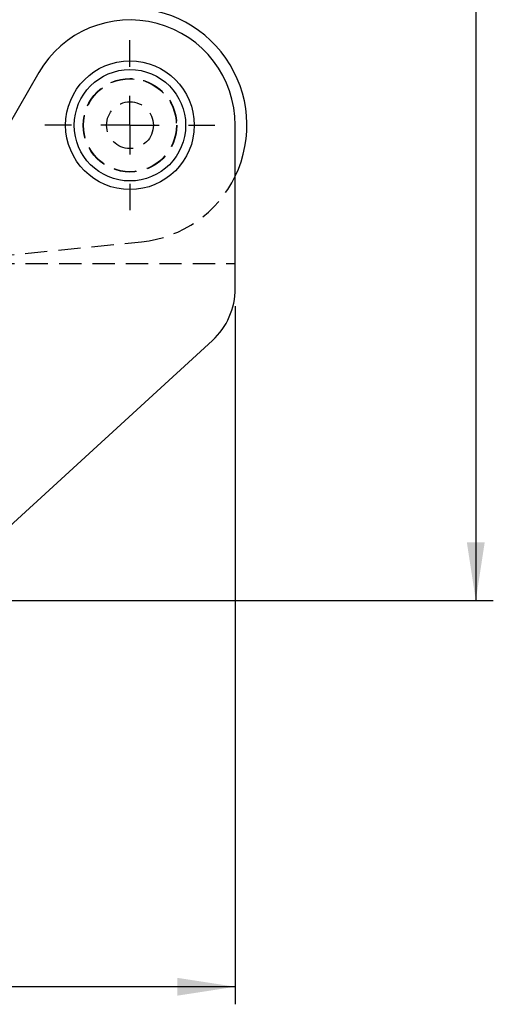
# Model space of a CAD drawing. Extents: x 53 to 604, y 12 to 421.
# Tile 23 of 29: x 316 to 357, y 262 to 346. Entities that reach past the tile are written whole.
import ezdxf

# ---------------------------------------------------------------- set-up
doc = ezdxf.new("R2010")
doc.units = 0
doc.header["$LTSCALE"] = 1.5
doc.linetypes.add('HIDDEN', pattern=[1.905, 1.27, -0.635])
doc.layers.get('0').update_dxf_attribs({"linetype": 'CONTINUOUS'})
doc.styles.add('SLDTEXTSTYLE0', font='TXT', dxfattribs={"width": 0.75})
doc.dimstyles.new('SLDDIMSTYLE0', dxfattribs={"dimtxt": 5.25, "dimasz": 4.953, "dimexe": 0, "dimexo": 0.0625, "dimgap": 1.3125, "dimtad": 1, "dimdec": 0, "dimrnd": 1e-09, "dimzin": 12, "dimtxsty": 'SLDTEXTSTYLE0', "dimsah": 1, "dimcen": 0.09, "dimazin": 3, "dimtfac": 1, "dimtofl": 0, "dimtmove": 0, "dimatfit": 3, "dimtolj": 1, "dimtzin": 12})

# ---------------------------------------------------------------- blocks, each defined once
blk = doc.blocks.new('_D')
at = {"color": 179, "linetype": 'CONTINUOUS'}
for p, q in [((129.017, 325.877), (129.017, 261.602)), ((334.633, 321.242), (334.633, 261.602)), ((334.633, 263.102), (129.017, 263.102))]:
    blk.add_line(p, q, dxfattribs=at)
for points in [[(129.017, 263.102), (133.97, 262.34), (133.97, 263.864)], [(334.633, 263.102), (329.68, 263.864), (329.68, 262.34)]]:
    blk.add_solid(points, dxfattribs=at)
at = {"color": 179, "linetype": 'CONTINUOUS', "insert": (214.088, 269.869, 0.1), "char_height": 5.25, "attachment_point": 1, "style": 'SLDTEXTSTYLE0'}
blk.add_mtext('206', dxfattribs=at)
blk = doc.blocks.new('_D_1')
at = {"color": 179, "linetype": 'CONTINUOUS'}
for p, q in [((187.461, 415.935), (356.698, 415.935)), ((355.198, 415.935), (355.198, 296.102)), ((309.933, 296.102), (356.698, 296.102))]:
    blk.add_line(p, q, dxfattribs=at)
for points in [[(355.198, 415.935), (354.436, 410.982), (355.96, 410.982)], [(355.198, 296.102), (355.96, 301.055), (354.436, 301.055)]]:
    blk.add_solid(points, dxfattribs=at)
at = {"color": 179, "linetype": 'CONTINUOUS', "insert": (348.43, 355.511, 0.1), "char_height": 5.25, "attachment_point": 1, "rotation": 90, "style": 'SLDTEXTSTYLE0'}
blk.add_mtext('120', dxfattribs=at)
blk = doc.blocks.new('SW_CENTERMARKSYMBOL_2')
at = {"color": 0, "linetype": 'CONTINUOUS'}
for p, q in [((0, 5), (0, 7.2625)), ((0, 0), (0, 2.5)), ((-5, 0), (-7.2625, 0)), ((0, 0), (-2.5, 0)), ((0, 0), (0, -2.5)), ((0, 0), (2.5, 0)), ((5, 0), (7.2625, 0)), ((0, -5), (0, -7.2625))]:
    blk.add_line(p, q, dxfattribs=at)

msp = doc.modelspace()

# ---------------------------------------------------------------- linework, layer by layer
at = {"color": 7, "linetype": 'CONTINUOUS'}
for p, q in [((317.8378, 341.1998), (309.219, 326.2637)), ((334.633, 322.7423), (334.633, 336.7016)), ((308.433, 296.1016), (332.6858, 318.3179))]:
    msp.add_line(p, q, dxfattribs=at)
at = {"color": 7, "linetype": 'HIDDEN'}
for q in [(326.6287, 326.7513), (334.633, 324.9016)]:
    msp.add_line((308.1431, 324.9016), q, dxfattribs=at)
at = {"color": 7, "linetype": 'CONTINUOUS'}
for radius in [5.5, 4.7625]:
    msp.add_circle((325.633, 336.7016), radius, dxfattribs=at)
at = {"color": 7, "linetype": 'HIDDEN'}
for radius in [4, 3.9688, 2]:
    msp.add_circle((325.633, 336.7016), radius, dxfattribs=at)
at = {"color": 7, "linetype": 'CONTINUOUS'}
for centre, radius, start, end in [((325.633, 336.7016), 10, 334.158067, 95.714079), ((325.633, 336.7016), 9, 0, 150.013284), ((328.633, 322.7423), 6, 312.490635, 0)]:
    msp.add_arc(centre, radius, start, end, dxfattribs=at)
at = {"color": 7, "linetype": 'HIDDEN'}
msp.add_arc((325.633, 336.7016), 10, 275.714079, 334.158067, dxfattribs=at)

# ---------------------------------------------------------------- block references
at = {"color": 179, "linetype": 'CONTINUOUS'}
msp.add_blockref('SW_CENTERMARKSYMBOL_2', (325.633, 336.7016), dxfattribs=at)

# ---------------------------------------------------------------- dimensions: what is measured, and where the dimension line sits
dim = msp.add_linear_dim(base=(355.1977, 296.1016), p1=(185.9612, 415.9347), p2=(308.433, 296.1016), angle=90, dimstyle='SLDDIMSTYLE0', dxfattribs=at)
dim.commit()
dim.dimension.update_dxf_attribs({"geometry": '_D_1', "text_midpoint": (355.1977, 363.4626), "dimtype": 160})
dim = msp.add_linear_dim(base=(129.0175, 263.1016), p1=(334.633, 322.7423), p2=(129.0175, 327.3766), dimstyle='SLDDIMSTYLE0', dxfattribs=at)
dim.commit()
dim.dimension.update_dxf_attribs({"geometry": '_D', "text_midpoint": (222.0397, 263.1016), "dimtype": 160})

doc.saveas('drawing.dxf')
